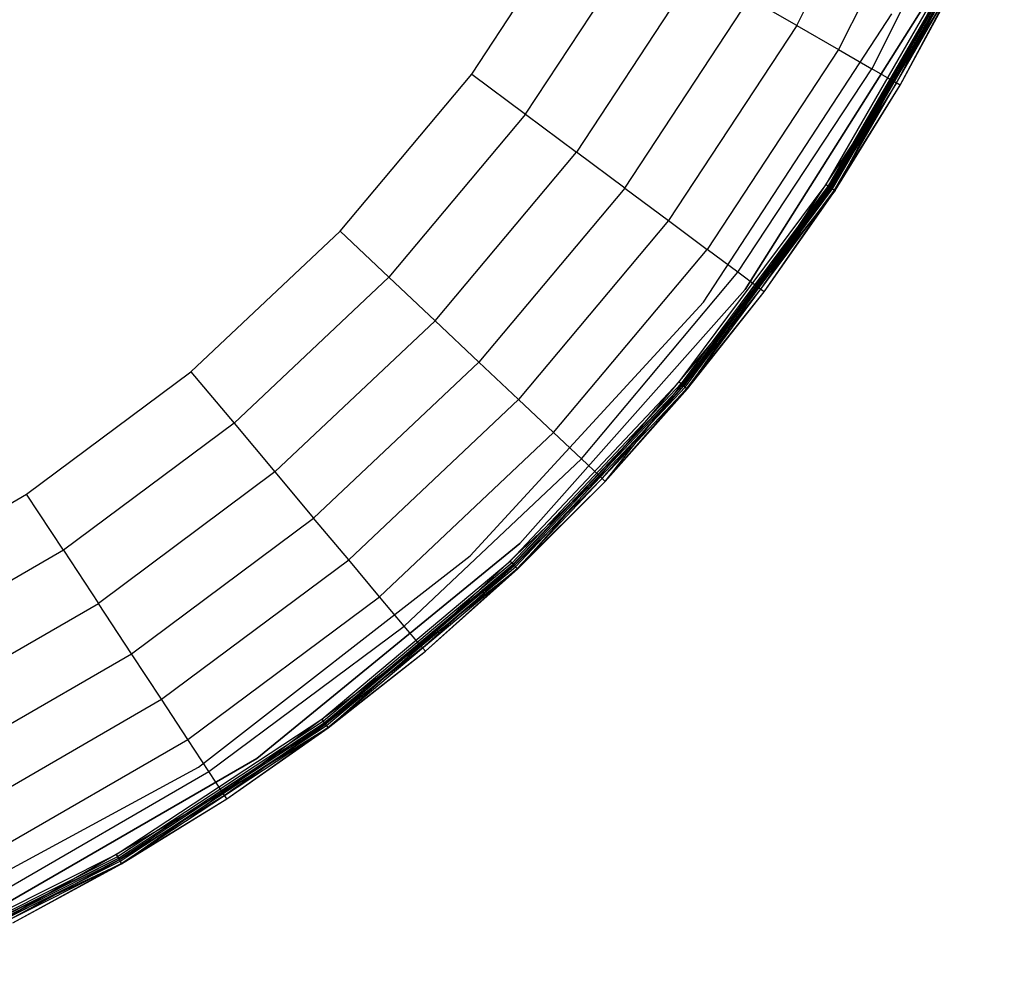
# Model space of a CAD drawing. Extents: x -38.6 to 39.4, y -37.8 to 40.2.
# Tile 32 of 49: x 18 to 36.1, y -34.6 to -17.1. Entities that reach past the tile are written whole.
import ezdxf

# ---------------------------------------------------------------- set-up
doc = ezdxf.new("R2010")
doc.units = 0
doc.header["$LTSCALE"] = 2.54
doc.layers.get('0').update_dxf_attribs({"color": 13, "linetype": 'CONTINUOUS'})

# ---------------------------------------------------------------- blocks, each defined once
blk = doc.blocks.new('GRUPUJ_1')
at = {"color": 0}
for p, q in [((70.896, 20.598, 11.259), (72.818, 24.424, 11.259)), ((70.896, 20.598, 11.259), (72.818, 24.424, 11.259)), ((73.63, 24.074, 8.891), (71.662, 20.156, 8.891)), ((73.63, 24.074, 8.891), (71.662, 20.156, 8.891)), ((74.275, 23.796, 5.967), (72.27, 19.805, 5.967)), ((74.275, 23.796, 5.967), (72.27, 19.805, 5.967)), ((72.673, 19.573, 2.461), (74.701, 23.612, 2.461)), ((72.673, 19.573, 2.461), (74.701, 23.612, 2.461)), ((64.934, 19.708, 16.06), (66.999, 22.848, 16.06)), ((64.934, 19.708, 16.06), (66.999, 22.848, 16.06)), ((65.921, 18.973, 15.456), (68.066, 22.232, 15.456)), ((65.921, 18.973, 15.456), (68.066, 22.232, 15.456)), ((69.075, 21.65, 14.481), (66.856, 18.277, 14.481)), ((69.075, 21.65, 14.481), (66.856, 18.277, 14.481)), ((71.433, 17.683), (73.689, 21.591)), ((71.433, 17.683), (73.689, 21.591)), ((71.433, 17.683, 0.08), (73.689, 21.591, 0.08)), ((71.433, 17.683, 0.08), (73.689, 21.591, 0.08)), ((73.731, 21.57, 0.09), (71.472, 17.657, 0.09)), ((73.731, 21.57, 0.09), (71.472, 17.657, 0.09)), ((71.498, 17.64, 0.016), (73.759, 21.556, 0.016)), ((71.498, 17.64, 0.016), (73.759, 21.556, 0.016)), ((73.766, 21.552, 0.117), (71.505, 17.635, 0.117)), ((73.766, 21.552, 0.117), (71.505, 17.635, 0.117)), ((73.789, 21.541, 0.157), (71.526, 17.621, 0.157)), ((73.789, 21.541, 0.157), (71.526, 17.621, 0.157)), ((71.553, 17.604, 0.061), (73.818, 21.527, 0.061)), ((71.553, 17.604, 0.061), (73.818, 21.527, 0.061)), ((71.589, 17.58, 0.129), (73.856, 21.507, 0.129)), ((71.589, 17.58, 0.129), (73.856, 21.507, 0.129)), ((73.868, 21.502, 0.207), (72.673, 19.573, 2.461)), ((73.868, 21.502, 0.207), (72.673, 19.573, 2.461)), ((72.722, 19.544, 0.204), (73.789, 21.541, 0.157)), ((72.791, 19.504, 0.207), (73.856, 21.507, 0.129)), ((72.791, 19.504, 0.207), (73.856, 21.507, 0.129)), ((72.791, 19.504, 0.207), (73.868, 21.502, 0.207)), ((72.791, 19.504, 0.207), (73.868, 21.502, 0.207)), ((67.741, 17.618, 13.09), (70.03, 21.098, 13.09)), ((67.741, 17.618, 13.09), (70.03, 21.098, 13.09)), ((69.947, 15.76, 0.08), (73.276, 21.024, 0.08)), ((73.276, 21.024, 0.2), (69.947, 15.76, 0.2)), ((69.947, 15.76, 0.08), (73.276, 21.024, 0.08)), ((73.276, 21.024, 0.2), (69.947, 15.76, 0.2)), ((69.947, 15.76, 0.08), (73.276, 21.024, 0.08)), ((70.896, 20.598, 11.259), (70.03, 21.098, 13.09)), ((70.896, 20.598, 11.259), (70.03, 21.098, 13.09)), ((69.183, 15.523, 0.08), (72.637, 20.81, 0.08)), ((69.183, 15.523), (72.637, 20.81)), ((69.183, 15.523), (72.637, 20.81)), ((69.183, 15.523, 0.08), (72.637, 20.81, 0.08)), ((70.896, 20.598, 11.259), (68.544, 17.021, 11.259)), ((70.896, 20.598, 11.259), (68.544, 17.021, 11.259)), ((70.896, 20.598, 11.259), (71.662, 20.156, 8.891)), ((70.896, 20.598, 11.259), (71.662, 20.156, 8.891)), ((71.662, 20.156, 8.891), (69.253, 16.493, 8.891)), ((71.662, 20.156, 8.891), (69.253, 16.493, 8.891)), ((71.662, 20.156, 8.891), (72.27, 19.805, 5.967)), ((71.662, 20.156, 8.891), (72.27, 19.805, 5.967)), ((62.518, 16.829, 16.06), (64.934, 19.708, 16.06)), ((62.518, 16.829, 16.06), (64.934, 19.708, 16.06)), ((64.934, 19.708, 16.06), (65.921, 18.973, 15.456)), ((64.934, 19.708, 16.06), (65.921, 18.973, 15.456)), ((69.816, 16.073, 5.967), (72.27, 19.805, 5.967)), ((69.816, 16.073, 5.967), (72.27, 19.805, 5.967)), ((72.673, 19.573, 2.461), (72.27, 19.805, 5.967)), ((72.673, 19.573, 2.461), (72.27, 19.805, 5.967)), ((70.189, 15.796, 2.461), (72.673, 19.573, 2.461)), ((70.189, 15.796, 2.461), (72.673, 19.573, 2.461)), ((72.722, 19.544, 0.204), (71.526, 17.621, 0.157)), ((71.589, 17.58, 0.129), (72.791, 19.504, 0.207)), ((71.589, 17.58, 0.129), (72.791, 19.504, 0.207)), ((71.6, 17.573, 0.207), (72.673, 19.573, 2.461)), ((71.6, 17.573, 0.207), (72.673, 19.573, 2.461)), ((71.6, 17.573, 0.207), (72.791, 19.504, 0.207)), ((71.6, 17.573, 0.207), (72.791, 19.504, 0.207)), ((72.791, 19.504, 0.207), (72.673, 19.573, 2.461)), ((72.791, 19.504, 0.207), (72.673, 19.573, 2.461)), ((65.921, 18.973, 15.456), (63.413, 15.984, 15.456)), ((65.921, 18.973, 15.456), (63.413, 15.984, 15.456)), ((65.921, 18.973, 15.456), (66.856, 18.277, 14.481)), ((65.921, 18.973, 15.456), (66.856, 18.277, 14.481)), ((64.261, 15.184, 14.481), (66.856, 18.277, 14.481)), ((64.261, 15.184, 14.481), (66.856, 18.277, 14.481)), ((67.741, 17.618, 13.09), (66.856, 18.277, 14.481)), ((67.741, 17.618, 13.09), (66.856, 18.277, 14.481)), ((67.741, 17.618, 13.09), (65.063, 14.427, 13.09)), ((67.741, 17.618, 13.09), (65.063, 14.427, 13.09)), ((67.741, 17.618, 13.09), (68.544, 17.021, 11.259)), ((67.741, 17.618, 13.09), (68.544, 17.021, 11.259)), ((68.738, 14.063), (71.433, 17.683)), ((68.738, 14.063), (71.433, 17.683)), ((68.738, 14.063, 0.08), (71.433, 17.683, 0.08)), ((68.738, 14.063, 0.08), (71.433, 17.683, 0.08)), ((71.472, 17.657, 0.09), (68.774, 14.033, 0.09)), ((71.472, 17.657, 0.09), (68.774, 14.033, 0.09)), ((68.798, 14.013, 0.016), (71.498, 17.64, 0.016)), ((68.798, 14.013, 0.016), (71.498, 17.64, 0.016)), ((71.505, 17.635, 0.117), (68.804, 14.007, 0.117)), ((71.505, 17.635, 0.117), (68.804, 14.007, 0.117)), ((71.526, 17.621, 0.157), (68.824, 13.991, 0.157)), ((71.526, 17.621, 0.157), (68.824, 13.991, 0.157)), ((68.848, 13.97, 0.061), (71.553, 17.604, 0.061)), ((68.848, 13.97, 0.061), (71.553, 17.604, 0.061)), ((68.881, 13.943, 0.129), (71.589, 17.58, 0.129)), ((68.881, 13.943, 0.129), (71.589, 17.58, 0.129)), ((71.6, 17.573, 0.207), (70.189, 15.796, 2.461)), ((71.6, 17.573, 0.207), (70.189, 15.796, 2.461)), ((70.234, 15.762, 0.204), (71.526, 17.621, 0.157)), ((70.298, 15.714, 0.207), (71.589, 17.58, 0.129)), ((70.298, 15.714, 0.207), (71.589, 17.58, 0.129)), ((70.298, 15.714, 0.207), (71.6, 17.573, 0.207)), ((70.298, 15.714, 0.207), (71.6, 17.573, 0.207)), ((71.433, 17.683), (71.498, 17.64, 0.016)), ((71.433, 17.683), (71.498, 17.64, 0.016)), ((71.433, 17.683, 0.08), (71.472, 17.657, 0.09)), ((71.433, 17.683, 0.08), (71.472, 17.657, 0.09)), ((71.472, 17.657, 0.09), (71.505, 17.635, 0.117)), ((71.472, 17.657, 0.09), (71.505, 17.635, 0.117)), ((71.498, 17.64, 0.016), (71.553, 17.604, 0.061)), ((71.498, 17.64, 0.016), (71.553, 17.604, 0.061)), ((71.505, 17.635, 0.117), (71.526, 17.621, 0.157)), ((71.505, 17.635, 0.117), (71.526, 17.621, 0.157)), ((71.553, 17.604, 0.061), (71.589, 17.58, 0.129)), ((71.553, 17.604, 0.061), (71.589, 17.58, 0.129)), ((71.6, 17.573, 0.207), (71.589, 17.58, 0.129)), ((71.6, 17.573, 0.207), (71.589, 17.58, 0.129)), ((68.544, 17.021, 11.259), (65.791, 13.74, 11.259)), ((68.544, 17.021, 11.259), (65.791, 13.74, 11.259)), ((68.544, 17.021, 11.259), (69.253, 16.493, 8.891)), ((68.544, 17.021, 11.259), (69.253, 16.493, 8.891)), ((59.784, 14.25, 16.06), (62.518, 16.829, 16.06)), ((59.784, 14.25, 16.06), (62.518, 16.829, 16.06)), ((63.413, 15.984, 15.456), (62.518, 16.829, 16.06)), ((63.413, 15.984, 15.456), (62.518, 16.829, 16.06)), ((66.434, 13.134, 8.891), (69.253, 16.493, 8.891)), ((66.434, 13.134, 8.891), (69.253, 16.493, 8.891)), ((69.816, 16.073, 5.967), (69.253, 16.493, 8.891)), ((69.816, 16.073, 5.967), (69.253, 16.493, 8.891)), ((66.945, 12.652, 5.967), (69.816, 16.073, 5.967)), ((66.945, 12.652, 5.967), (69.816, 16.073, 5.967)), ((70.189, 15.796, 2.461), (69.816, 16.073, 5.967)), ((70.189, 15.796, 2.461), (69.816, 16.073, 5.967)), ((60.575, 13.306, 15.456), (63.413, 15.984, 15.456)), ((60.575, 13.306, 15.456), (63.413, 15.984, 15.456)), ((64.261, 15.184, 14.481), (63.413, 15.984, 15.456)), ((64.261, 15.184, 14.481), (63.413, 15.984, 15.456)), ((69.947, 15.76, 0.2), (65.817, 11.098, 0.2)), ((65.817, 11.098, 0.08), (69.947, 15.76, 0.08)), ((65.817, 11.098, 0.08), (69.947, 15.76, 0.08)), ((69.947, 15.76, 0.2), (65.817, 11.098, 0.2)), ((65.817, 11.098, 0.08), (69.947, 15.76, 0.08)), ((67.283, 12.333, 2.461), (70.189, 15.796, 2.461)), ((67.283, 12.333, 2.461), (70.189, 15.796, 2.461)), ((67.382, 12.239, 0.207), (70.189, 15.796, 2.461)), ((67.382, 12.239, 0.207), (70.189, 15.796, 2.461)), ((68.824, 13.991, 0.157), (70.234, 15.762, 0.204)), ((68.881, 13.943, 0.129), (70.298, 15.714, 0.207)), ((68.881, 13.943, 0.129), (70.298, 15.714, 0.207)), ((68.891, 13.934, 0.207), (70.189, 15.796, 2.461)), ((68.891, 13.934, 0.207), (70.189, 15.796, 2.461)), ((68.891, 13.934, 0.207), (70.298, 15.714, 0.207)), ((68.891, 13.934, 0.207), (70.298, 15.714, 0.207)), ((69.947, 15.76, 0.2), (69.947, 15.76, 0.08)), ((69.947, 15.76, 0.2), (69.947, 15.76, 0.08)), ((70.298, 15.714, 0.207), (70.189, 15.796, 2.461)), ((70.298, 15.714, 0.207), (70.189, 15.796, 2.461)), ((64.905, 10.877, 0.08), (69.183, 15.523, 0.08)), ((64.905, 10.877), (69.183, 15.523)), ((64.905, 10.877), (69.183, 15.523)), ((64.905, 10.877, 0.08), (69.183, 15.523, 0.08)), ((69.183, 15.523), (69.183, 15.523, 0.08)), ((69.183, 15.523), (69.183, 15.523, 0.08)), ((64.261, 15.184, 14.481), (61.325, 12.413, 14.481)), ((64.261, 15.184, 14.481), (61.325, 12.413, 14.481)), ((64.261, 15.184, 14.481), (65.063, 14.427, 13.09)), ((64.261, 15.184, 14.481), (65.063, 14.427, 13.09)), ((65.063, 14.427, 13.09), (62.034, 11.568, 13.09)), ((65.063, 14.427, 13.09), (62.034, 11.568, 13.09)), ((65.063, 14.427, 13.09), (65.791, 13.74, 11.259)), ((65.063, 14.427, 13.09), (65.791, 13.74, 11.259)), ((56.769, 12.005, 16.06), (59.784, 14.25, 16.06)), ((56.769, 12.005, 16.06), (59.784, 14.25, 16.06)), ((59.784, 14.25, 16.06), (60.575, 13.306, 15.456)), ((59.784, 14.25, 16.06), (60.575, 13.306, 15.456)), ((65.641, 10.78), (68.738, 14.063)), ((65.641, 10.78), (68.738, 14.063)), ((65.641, 10.78, 0.08), (68.738, 14.063, 0.08)), ((65.641, 10.78, 0.08), (68.738, 14.063, 0.08)), ((68.774, 14.033, 0.09), (65.673, 10.746, 0.09)), ((68.774, 14.033, 0.09), (65.673, 10.746, 0.09)), ((65.694, 10.723, 0.016), (68.798, 14.013, 0.016)), ((65.694, 10.723, 0.016), (68.798, 14.013, 0.016)), ((68.804, 14.007, 0.117), (65.7, 10.717, 0.117)), ((68.804, 14.007, 0.117), (65.7, 10.717, 0.117)), ((68.824, 13.991, 0.157), (65.718, 10.699, 0.157)), ((68.824, 13.991, 0.157), (65.718, 10.699, 0.157)), ((65.739, 10.675, 0.061), (68.848, 13.97, 0.061)), ((65.739, 10.675, 0.061), (68.848, 13.97, 0.061)), ((65.769, 10.644, 0.129), (68.881, 13.943, 0.129)), ((65.769, 10.644, 0.129), (68.881, 13.943, 0.129)), ((67.324, 12.294, 0.204), (68.824, 13.991, 0.157)), ((67.382, 12.239, 0.207), (68.881, 13.943, 0.129)), ((67.382, 12.239, 0.207), (68.881, 13.943, 0.129)), ((67.382, 12.239, 0.207), (68.891, 13.934, 0.207)), ((67.382, 12.239, 0.207), (68.891, 13.934, 0.207)), ((68.738, 14.063), (68.798, 14.013, 0.016)), ((68.738, 14.063), (68.798, 14.013, 0.016)), ((68.738, 14.063, 0.08), (68.774, 14.033, 0.09)), ((68.738, 14.063, 0.08), (68.774, 14.033, 0.09)), ((68.774, 14.033, 0.09), (68.804, 14.007, 0.117)), ((68.774, 14.033, 0.09), (68.804, 14.007, 0.117)), ((68.798, 14.013, 0.016), (68.848, 13.97, 0.061)), ((68.798, 14.013, 0.016), (68.848, 13.97, 0.061)), ((68.804, 14.007, 0.117), (68.824, 13.991, 0.157)), ((68.804, 14.007, 0.117), (68.824, 13.991, 0.157)), ((68.848, 13.97, 0.061), (68.881, 13.943, 0.129)), ((68.848, 13.97, 0.061), (68.881, 13.943, 0.129)), ((68.891, 13.934, 0.207), (68.881, 13.943, 0.129)), ((68.891, 13.934, 0.207), (68.881, 13.943, 0.129)), ((62.677, 10.802, 11.259), (65.791, 13.74, 11.259)), ((62.677, 10.802, 11.259), (65.791, 13.74, 11.259)), ((66.434, 13.134, 8.891), (65.791, 13.74, 11.259)), ((66.434, 13.134, 8.891), (65.791, 13.74, 11.259)), ((60.575, 13.306, 15.456), (57.446, 10.976, 15.456)), ((60.575, 13.306, 15.456), (57.446, 10.976, 15.456)), ((60.575, 13.306, 15.456), (61.325, 12.413, 14.481)), ((60.575, 13.306, 15.456), (61.325, 12.413, 14.481)), ((63.245, 10.125, 8.891), (66.434, 13.134, 8.891)), ((63.245, 10.125, 8.891), (66.434, 13.134, 8.891)), ((66.945, 12.652, 5.967), (66.434, 13.134, 8.891)), ((66.945, 12.652, 5.967), (66.434, 13.134, 8.891)), ((63.696, 9.587, 5.967), (66.945, 12.652, 5.967)), ((63.696, 9.587, 5.967), (66.945, 12.652, 5.967)), ((67.283, 12.333, 2.461), (66.945, 12.652, 5.967)), ((67.283, 12.333, 2.461), (66.945, 12.652, 5.967)), ((61.325, 12.413, 14.481), (58.086, 10.002, 14.481)), ((61.325, 12.413, 14.481), (58.086, 10.002, 14.481)), ((61.325, 12.413, 14.481), (62.034, 11.568, 13.09)), ((61.325, 12.413, 14.481), (62.034, 11.568, 13.09)), ((63.995, 9.231, 2.461), (67.283, 12.333, 2.461)), ((63.995, 9.231, 2.461), (67.283, 12.333, 2.461)), ((67.324, 12.294, 0.204), (65.718, 10.699, 0.157)), ((65.778, 10.635, 0.207), (67.283, 12.333, 2.461)), ((65.778, 10.635, 0.207), (67.283, 12.333, 2.461)), ((67.382, 12.239, 0.207), (67.283, 12.333, 2.461)), ((67.382, 12.239, 0.207), (67.283, 12.333, 2.461)), ((65.769, 10.644, 0.129), (67.382, 12.239, 0.207)), ((65.769, 10.644, 0.129), (67.382, 12.239, 0.207)), ((65.778, 10.635, 0.207), (67.382, 12.239, 0.207)), ((65.778, 10.635, 0.207), (67.382, 12.239, 0.207)), ((53.514, 10.126, 16.06), (56.769, 12.005, 16.06)), ((53.514, 10.126, 16.06), (56.769, 12.005, 16.06)), ((57.446, 10.976, 15.456), (56.769, 12.005, 16.06)), ((57.446, 10.976, 15.456), (56.769, 12.005, 16.06)), ((58.692, 9.081, 13.09), (62.034, 11.568, 13.09)), ((58.692, 9.081, 13.09), (62.034, 11.568, 13.09)), ((62.677, 10.802, 11.259), (62.034, 11.568, 13.09)), ((62.677, 10.802, 11.259), (62.034, 11.568, 13.09)), ((65.817, 11.098, 0.2), (60.993, 7.159, 0.2)), ((60.993, 7.159, 0.08), (65.817, 11.098, 0.08)), ((60.993, 7.159, 0.08), (65.817, 11.098, 0.08)), ((65.817, 11.098, 0.2), (60.993, 7.159, 0.2)), ((60.993, 7.159, 0.08), (65.817, 11.098, 0.08)), ((65.817, 11.098, 0.2), (65.817, 11.098, 0.08)), ((65.817, 11.098, 0.2), (65.817, 11.098, 0.08)), ((57.446, 10.976, 15.456), (54.067, 9.025, 15.456)), ((57.446, 10.976, 15.456), (54.067, 9.025, 15.456)), ((57.446, 10.976, 15.456), (58.086, 10.002, 14.481)), ((57.446, 10.976, 15.456), (58.086, 10.002, 14.481)), ((59.922, 6.998, 0.08), (64.905, 10.877, 0.08)), ((59.922, 6.998), (64.905, 10.877)), ((59.922, 6.998), (64.905, 10.877)), ((59.922, 6.998, 0.08), (64.905, 10.877, 0.08)), ((64.905, 10.877), (64.905, 10.877, 0.08)), ((64.905, 10.877), (64.905, 10.877, 0.08)), ((59.242, 8.245, 11.259), (62.677, 10.802, 11.259)), ((59.242, 8.245, 11.259), (62.677, 10.802, 11.259)), ((62.183, 7.879), (65.641, 10.78)), ((62.183, 7.879), (65.641, 10.78)), ((62.183, 7.879, 0.08), (65.641, 10.78, 0.08)), ((62.183, 7.879, 0.08), (65.641, 10.78, 0.08)), ((65.673, 10.746, 0.09), (62.212, 7.842, 0.09)), ((65.673, 10.746, 0.09), (62.212, 7.842, 0.09)), ((62.23, 7.816, 0.016), (65.694, 10.723, 0.016)), ((62.23, 7.816, 0.016), (65.694, 10.723, 0.016)), ((65.7, 10.717, 0.117), (62.235, 7.81, 0.117)), ((65.7, 10.717, 0.117), (62.235, 7.81, 0.117)), ((65.718, 10.699, 0.157), (62.25, 7.789, 0.157)), ((65.718, 10.699, 0.157), (62.25, 7.789, 0.157)), ((62.269, 7.764, 0.061), (65.739, 10.675, 0.061)), ((62.269, 7.764, 0.061), (65.739, 10.675, 0.061)), ((63.245, 10.125, 8.891), (62.677, 10.802, 11.259)), ((63.245, 10.125, 8.891), (62.677, 10.802, 11.259)), ((64.031, 9.188, 0.204), (65.718, 10.699, 0.157)), ((65.641, 10.78), (65.694, 10.723, 0.016)), ((65.641, 10.78), (65.694, 10.723, 0.016)), ((65.641, 10.78, 0.08), (65.673, 10.746, 0.09)), ((65.641, 10.78, 0.08), (65.673, 10.746, 0.09)), ((65.673, 10.746, 0.09), (65.7, 10.717, 0.117)), ((65.673, 10.746, 0.09), (65.7, 10.717, 0.117)), ((65.694, 10.723, 0.016), (65.739, 10.675, 0.061)), ((65.694, 10.723, 0.016), (65.739, 10.675, 0.061)), ((65.7, 10.717, 0.117), (65.718, 10.699, 0.157)), ((65.7, 10.717, 0.117), (65.718, 10.699, 0.157)), ((65.739, 10.675, 0.061), (65.769, 10.644, 0.129)), ((65.739, 10.675, 0.061), (65.769, 10.644, 0.129)), ((62.295, 7.729, 0.129), (65.769, 10.644, 0.129)), ((62.295, 7.729, 0.129), (65.769, 10.644, 0.129)), ((65.778, 10.635, 0.207), (63.995, 9.231, 2.461)), ((65.778, 10.635, 0.207), (63.995, 9.231, 2.461)), ((64.083, 9.126, 0.207), (65.769, 10.644, 0.129)), ((64.083, 9.126, 0.207), (65.769, 10.644, 0.129)), ((64.083, 9.126, 0.207), (65.778, 10.635, 0.207)), ((64.083, 9.126, 0.207), (65.778, 10.635, 0.207)), ((65.778, 10.635, 0.207), (65.769, 10.644, 0.129)), ((65.778, 10.635, 0.207), (65.769, 10.644, 0.129)), ((59.728, 7.506, 8.891), (63.245, 10.125, 8.891)), ((59.728, 7.506, 8.891), (63.245, 10.125, 8.891)), ((63.696, 9.587, 5.967), (63.245, 10.125, 8.891)), ((63.696, 9.587, 5.967), (63.245, 10.125, 8.891)), ((54.59, 7.984, 14.481), (58.086, 10.002, 14.481)), ((54.59, 7.984, 14.481), (58.086, 10.002, 14.481)), ((58.692, 9.081, 13.09), (58.086, 10.002, 14.481)), ((58.692, 9.081, 13.09), (58.086, 10.002, 14.481)), ((60.114, 6.92, 5.967), (63.696, 9.587, 5.967)), ((60.114, 6.92, 5.967), (63.696, 9.587, 5.967)), ((63.995, 9.231, 2.461), (63.696, 9.587, 5.967)), ((63.995, 9.231, 2.461), (63.696, 9.587, 5.967)), ((60.369, 6.532, 2.461), (63.995, 9.231, 2.461)), ((60.369, 6.532, 2.461), (63.995, 9.231, 2.461)), ((62.303, 7.719, 0.207), (63.995, 9.231, 2.461)), ((62.303, 7.719, 0.207), (63.995, 9.231, 2.461)), ((64.083, 9.126, 0.207), (63.995, 9.231, 2.461)), ((64.083, 9.126, 0.207), (63.995, 9.231, 2.461)), ((55.085, 6.998, 13.09), (58.692, 9.081, 13.09)), ((55.085, 6.998, 13.09), (58.692, 9.081, 13.09)), ((59.242, 8.245, 11.259), (58.692, 9.081, 13.09)), ((59.242, 8.245, 11.259), (58.692, 9.081, 13.09)), ((64.031, 9.188, 0.204), (62.25, 7.789, 0.157)), ((62.295, 7.729, 0.129), (64.083, 9.126, 0.207)), ((62.295, 7.729, 0.129), (64.083, 9.126, 0.207)), ((62.303, 7.719, 0.207), (64.083, 9.126, 0.207)), ((62.303, 7.719, 0.207), (64.083, 9.126, 0.207)), ((55.534, 6.104, 11.259), (59.242, 8.245, 11.259)), ((55.534, 6.104, 11.259), (59.242, 8.245, 11.259)), ((59.728, 7.506, 8.891), (59.242, 8.245, 11.259)), ((59.728, 7.506, 8.891), (59.242, 8.245, 11.259)), ((58.413, 5.399), (62.183, 7.879)), ((58.413, 5.399), (62.183, 7.879)), ((58.413, 5.399, 0.08), (62.183, 7.879, 0.08)), ((58.413, 5.399, 0.08), (62.183, 7.879, 0.08)), ((62.212, 7.842, 0.09), (58.436, 5.359, 0.09)), ((62.212, 7.842, 0.09), (58.436, 5.359, 0.09)), ((58.452, 5.331, 0.016), (62.23, 7.816, 0.016)), ((58.452, 5.331, 0.016), (62.23, 7.816, 0.016)), ((62.235, 7.81, 0.117), (58.456, 5.324, 0.117)), ((62.235, 7.81, 0.117), (58.456, 5.324, 0.117)), ((62.25, 7.789, 0.157), (58.469, 5.302, 0.157)), ((62.25, 7.789, 0.157), (58.469, 5.302, 0.157)), ((60.4, 6.484, 0.204), (62.25, 7.789, 0.157)), ((62.183, 7.879), (62.23, 7.816, 0.016)), ((62.183, 7.879), (62.23, 7.816, 0.016)), ((62.183, 7.879, 0.08), (62.212, 7.842, 0.09)), ((62.183, 7.879, 0.08), (62.212, 7.842, 0.09)), ((62.212, 7.842, 0.09), (62.235, 7.81, 0.117)), ((62.212, 7.842, 0.09), (62.235, 7.81, 0.117)), ((62.23, 7.816, 0.016), (62.269, 7.764, 0.061)), ((62.23, 7.816, 0.016), (62.269, 7.764, 0.061)), ((62.235, 7.81, 0.117), (62.25, 7.789, 0.157)), ((62.235, 7.81, 0.117), (62.25, 7.789, 0.157)), ((58.485, 5.275, 0.061), (62.269, 7.764, 0.061)), ((58.485, 5.275, 0.061), (62.269, 7.764, 0.061)), ((58.506, 5.237, 0.129), (62.295, 7.729, 0.129)), ((58.506, 5.237, 0.129), (62.295, 7.729, 0.129)), ((62.303, 7.719, 0.207), (60.369, 6.532, 2.461)), ((62.303, 7.719, 0.207), (60.369, 6.532, 2.461)), ((60.444, 6.417, 0.207), (62.295, 7.729, 0.129)), ((60.444, 6.417, 0.207), (62.295, 7.729, 0.129)), ((60.444, 6.417, 0.207), (62.303, 7.719, 0.207)), ((60.444, 6.417, 0.207), (62.303, 7.719, 0.207)), ((62.269, 7.764, 0.061), (62.295, 7.729, 0.129)), ((62.269, 7.764, 0.061), (62.295, 7.729, 0.129)), ((62.303, 7.719, 0.207), (62.295, 7.729, 0.129)), ((62.303, 7.719, 0.207), (62.295, 7.729, 0.129)), ((55.931, 5.314, 8.891), (59.728, 7.506, 8.891)), ((55.931, 5.314, 8.891), (59.728, 7.506, 8.891)), ((60.114, 6.92, 5.967), (59.728, 7.506, 8.891)), ((60.114, 6.92, 5.967), (59.728, 7.506, 8.891)), ((55.599, 4.045, 0.08), (60.993, 7.159, 0.08)), ((60.993, 7.159, 0.2), (55.599, 4.045, 0.2)), ((55.599, 4.045, 0.08), (60.993, 7.159, 0.08)), ((60.993, 7.159, 0.2), (55.599, 4.045, 0.2)), ((55.599, 4.045, 0.08), (60.993, 7.159, 0.08)), ((60.993, 7.159, 0.2), (60.993, 7.159, 0.08)), ((60.993, 7.159, 0.2), (60.993, 7.159, 0.08)), ((54.368, 3.993, 0.08), (59.922, 6.998, 0.08)), ((54.368, 3.993), (59.922, 6.998)), ((54.368, 3.993), (59.922, 6.998)), ((54.368, 3.993, 0.08), (59.922, 6.998, 0.08)), ((56.246, 4.687, 5.967), (60.114, 6.92, 5.967)), ((56.246, 4.687, 5.967), (60.114, 6.92, 5.967)), ((59.922, 6.998), (59.922, 6.998, 0.08)), ((59.922, 6.998), (59.922, 6.998, 0.08)), ((60.369, 6.532, 2.461), (60.114, 6.92, 5.967)), ((60.369, 6.532, 2.461), (60.114, 6.92, 5.967)), ((60.369, 6.532, 2.461), (56.454, 4.271, 2.461)), ((60.369, 6.532, 2.461), (56.454, 4.271, 2.461)), ((58.513, 5.226, 0.207), (60.369, 6.532, 2.461)), ((58.513, 5.226, 0.207), (60.369, 6.532, 2.461)), ((60.444, 6.417, 0.207), (60.369, 6.532, 2.461)), ((60.444, 6.417, 0.207), (60.369, 6.532, 2.461)), ((58.469, 5.302, 0.157), (60.4, 6.484, 0.204)), ((58.506, 5.237, 0.129), (60.444, 6.417, 0.207)), ((58.506, 5.237, 0.129), (60.444, 6.417, 0.207)), ((58.513, 5.226, 0.207), (60.444, 6.417, 0.207)), ((58.513, 5.226, 0.207), (60.444, 6.417, 0.207)), ((54.38, 3.374), (58.413, 5.399)), ((54.38, 3.374), (58.413, 5.399)), ((54.38, 3.374, 0.08), (58.413, 5.399, 0.08)), ((54.38, 3.374, 0.08), (58.413, 5.399, 0.08)), ((58.436, 5.359, 0.09), (54.398, 3.331, 0.09)), ((58.436, 5.359, 0.09), (54.398, 3.331, 0.09)), ((54.411, 3.302, 0.016), (58.452, 5.331, 0.016)), ((54.411, 3.302, 0.016), (58.452, 5.331, 0.016)), ((58.456, 5.324, 0.117), (54.414, 3.294, 0.117)), ((58.456, 5.324, 0.117), (54.414, 3.294, 0.117)), ((58.469, 5.302, 0.157), (54.424, 3.271, 0.157)), ((58.469, 5.302, 0.157), (54.424, 3.271, 0.157)), ((54.437, 3.242, 0.061), (58.485, 5.275, 0.061)), ((54.437, 3.242, 0.061), (58.485, 5.275, 0.061)), ((54.454, 3.202, 0.129), (58.506, 5.237, 0.129)), ((54.454, 3.202, 0.129), (58.506, 5.237, 0.129)), ((56.48, 4.221, 0.204), (58.469, 5.302, 0.157)), ((56.516, 4.149, 0.207), (58.506, 5.237, 0.129)), ((56.516, 4.149, 0.207), (58.506, 5.237, 0.129)), ((58.413, 5.399), (58.452, 5.331, 0.016)), ((58.413, 5.399), (58.452, 5.331, 0.016)), ((58.413, 5.399, 0.08), (58.436, 5.359, 0.09)), ((58.413, 5.399, 0.08), (58.436, 5.359, 0.09)), ((58.436, 5.359, 0.09), (58.456, 5.324, 0.117)), ((58.436, 5.359, 0.09), (58.456, 5.324, 0.117)), ((58.452, 5.331, 0.016), (58.485, 5.275, 0.061)), ((58.452, 5.331, 0.016), (58.485, 5.275, 0.061)), ((58.456, 5.324, 0.117), (58.469, 5.302, 0.157)), ((58.456, 5.324, 0.117), (58.469, 5.302, 0.157)), ((58.485, 5.275, 0.061), (58.506, 5.237, 0.129)), ((58.485, 5.275, 0.061), (58.506, 5.237, 0.129)), ((58.513, 5.226, 0.207), (58.506, 5.237, 0.129)), ((58.513, 5.226, 0.207), (58.506, 5.237, 0.129)), ((58.513, 5.226, 0.207), (56.454, 4.271, 2.461)), ((58.513, 5.226, 0.207), (56.454, 4.271, 2.461)), ((56.516, 4.149, 0.207), (58.513, 5.226, 0.207)), ((56.516, 4.149, 0.207), (58.513, 5.226, 0.207))]:
    blk.add_line(p, q, dxfattribs=at)

msp = doc.modelspace()

# ---------------------------------------------------------------- block references
at = {"color": 0}
msp.add_blockref('GRUPUJ_1', (-38.605, -37.842, 0.16), dxfattribs=at)

doc.saveas('drawing.dxf')
